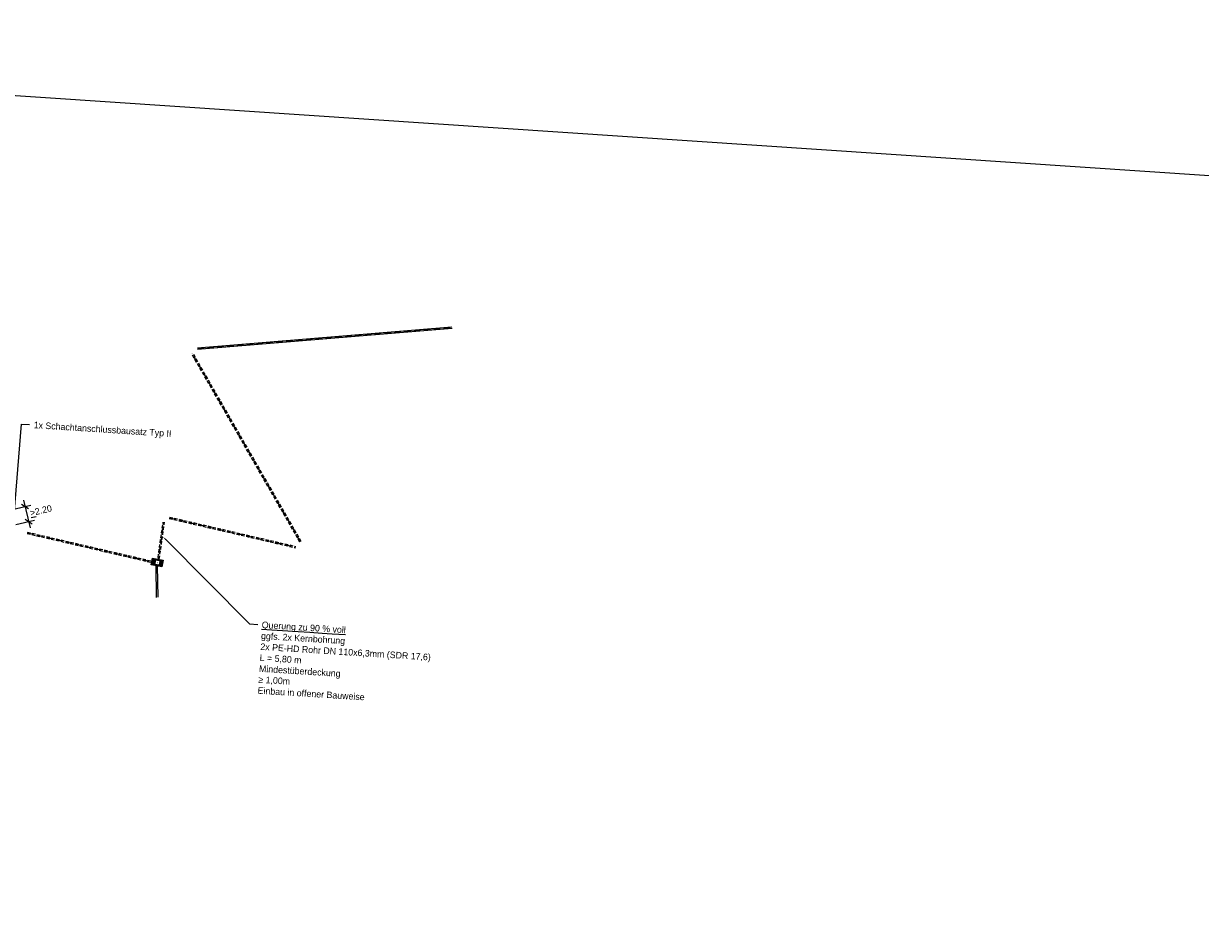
# Model space of a CAD drawing. Header units: metres. Extents: x 4433364 to 4435009, y 5475137 to 5475997.
# Tile 47 of 48: x 4434651 to 4434830, y 5475239 to 5475376. Entities that reach past the tile are written whole.
import ezdxf
from ezdxf import colors
from ezdxf.entities.mleader import LeaderData, LeaderLine
from ezdxf.math import Vec2, Vec3

# ---------------------------------------------------------------- set-up
doc = ezdxf.new("R2010")
doc.units = ezdxf.units.M
doc.header["$PDMODE"] = 64
doc.linetypes.add('STRICHLINIE', pattern=[0.75, 0.5, -0.25])
doc.layers.add('GTU_A_Ansichtsfenster', color=6, linetype='Continuous', plot=False)
for name, color, linetype in [('GTU_Bestand', 253, 'Continuous'), ('GTU_P_Bemaßung', 1, 'Continuous'), ('GTU_P_Schachtbenutzung', 18, 'STRICHLINIE'), ('GTU_Planung_Beschriftung', 1, 'Continuous')]:
    doc.layers.add(name, color=color, linetype=linetype)
doc.styles.add('PROVI', font='PROVI.SHX')
doc.dimstyles.new('1zu500', dxfattribs={"dimscale": 5, "dimtxt": 0.2, "dimasz": 0.18, "dimexe": 0.18, "dimexo": 0.02, "dimgap": 0.09, "dimtad": 0, "dimtih": 1, "dimtoh": 1, "dimzin": 4, "dimdsep": 46, "dimtxsty": 'PROVI', "dimblk1": 'OBLIQUE', "dimblk2": 'OBLIQUE', "dimsah": 1, "dimcen": 0.3, "dimdle": 0.2, "dimclrd": 256, "dimclre": 256, "dimclrt": 256, "dimadec": 0, "dimazin": 0, "dimtfac": 1, "dimtdec": 4, "dimtofl": 0, "dimtmove": 2, "dimatfit": 3, "dimldrblk": 'NONE', "dimfxl": 0.4, "dimfxlon": 1, "dimtfill": 1, "dimtfillclr": 256, "dimtolj": 1, "dimtzin": 0, "dimlwd": -1, "dimlwe": -1, "dimarcsym": 0})

# ---------------------------------------------------------------- blocks, each defined once
blk = doc.blocks.new('GTU_LP_KTB_KAS Gr V Draufsicht')
at = {"true_color": 0xffffff}
blk.add_hatch(color=7, dxfattribs=at).paths.add_polyline_path([(0.83, 1), (-0.82, 1), (-0.82, 0), (0.83, 0)])
blk.add_line((0, 0.9), (0, 0.1))
blk.add_lwpolyline([(-0.82, 1), (0.83, 1), (0.83, 0), (-0.82, 0)], close=True)
at = {"linetype": 'STRICHLINIE', "ltscale": 0.5}
blk.add_lwpolyline([(0.68, 0.1), (-0.67, 0.1), (-0.72, 0.15), (-0.72, 0.85), (-0.67, 0.9), (0.68, 0.9), (0.73, 0.85), (0.73, 0.15)], close=True, dxfattribs=at)
at = {"insert": (-0.08, 0.63), "char_height": 0.25, "attachment_point": 1, "style": 'PROVI', "bg_fill": 3, "box_fill_scale": 1.5, "bg_fill_color": 1, "bg_fill_transparency": 0}
blk.add_mtext('V', dxfattribs=at)
blk = doc.blocks.new('_OBLIQUE')
at = {"color": 0, "linetype": 'ByBlock'}
blk.add_line((-0.5, -0.5), (0.5, 0.5), dxfattribs=at)
blk = doc.blocks.new('*D285')
at = {"layer": 'Defpoints', "color": 0}
for p in [(4434647.18, 5475301.27), (4434647.73, 5475299)]:
    blk.add_point(p, dxfattribs=at)
at = {"layer": 'GTU_P_Bemaßung'}
for p, q in [((4434650.91, 5475303.21), (4434651.94, 5475299)), ((4434649.21, 5475301.77), (4434652.02, 5475302.45)), ((4434649.76, 5475299.49), (4434652.58, 5475300.18))]:
    blk.add_line(p, q, dxfattribs=at)
at = {"layer": 'GTU_P_Bemaßung', "xscale": 0.8999999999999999, "yscale": 0.8999999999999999, "zscale": 0.8999999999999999}
for p, rotation in [((4434651.15, 5475302.24), 103.7458114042), ((4434651.7, 5475299.97), 283.7458114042)]:
    blk.add_blockref('_OBLIQUE', p, dxfattribs=dict(at, rotation=rotation))
at = {"layer": 'GTU_P_Bemaßung', "insert": (4434653.56, 5475301.63), "char_height": 1, "attachment_point": 5, "rotation": 13.3358, "style": 'PROVI', "bg_fill": 3, "box_fill_scale": 1.1, "bg_fill_color": 256, "bg_fill_true_color": 13158600, "bg_fill_transparency": 0}
blk.add_mtext('\\A1;{\\L>}2.20', dxfattribs=at)
at = {"layer": 'Defpoints', "color": 0}
blk.add_point((4434651.7, 5475299.97), dxfattribs=at)
blk = doc.blocks.new('_None')

msp = doc.modelspace()

# ---------------------------------------------------------------- linework, layer by layer
at = {"layer": 'GTU_A_Ansichtsfenster', "linetype": 'Continuous', "ltscale": 2}
msp.add_lwpolyline([(4434486.436, 5475375.651), (4434998.904, 5475341.29), (4434985.19, 5475136.749), (4434421.455, 5475174.548)], close=True, dxfattribs=at)
at = {"layer": 'GTU_Bestand', "linetype": 'Continuous'}
for points in [[(4434677.357, 5475326.355), (4434716.025, 5475329.548)], [(4434677.375, 5475326.136), (4434716.043, 5475329.328)]]:
    msp.add_lwpolyline(points, dxfattribs=at)
at = {"layer": 'GTU_Bestand', "linetype": 'STRICHLINIE'}
for points in [[(4434692.925, 5475296.841), (4434676.472, 5475325.447)], [(4434693.116, 5475296.95), (4434676.663, 5475325.556)], [(4434651.454, 5475298.145), (4434671.442, 5475293.502), (4434672.356, 5475299.857)], [(4434651.504, 5475298.359), (4434671.258, 5475293.771), (4434672.138, 5475299.888)], [(4434673.055, 5475300.431), (4434692.245, 5475295.977)], [(4434673.105, 5475300.646), (4434692.295, 5475296.191)]]:
    msp.add_lwpolyline(points, dxfattribs=at)
at = {"layer": 'GTU_P_Schachtbenutzung', "ltscale": 2}
for points in [[(4434677.366, 5475326.246), (4434716.034, 5475329.438)], [(4434693.021, 5475296.895), (4434676.568, 5475325.501)], [(4434693.021, 5475296.895), (4434676.568, 5475325.501)], [(4434651.479, 5475298.252), (4434671.35, 5475293.637), (4434672.247, 5475299.872)], [(4434673.08, 5475300.538), (4434692.27, 5475296.084)]]:
    msp.add_lwpolyline(points, dxfattribs=at)

# ---------------------------------------------------------------- next in the draw order: block references
at = {"layer": 'GTU_Bestand', "rotation": 349.2335361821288}
msp.add_blockref('GTU_LP_KTB_KAS Gr V Draufsicht', (4434671.135, 5475293.245), dxfattribs=at)

# ---------------------------------------------------------------- next in the draw order: leaders
at = {"layer": 'GTU_P_Bemaßung', "linetype": 'Continuous'}
ml = msp.add_multileader_mtext('Standard', dxfattribs=at)
ml.set_content('\\A1;1x Schachtanschlussbausatz Typ II\\P', color=256, style='PROVI')
ml.set_leader_properties(color=256, linetype='ByLayer', lineweight=-1)
ml.build(insert=Vec2(0, 0))
ml.multileader.update_dxf_attribs({"dogleg_length": 1.25, "arrow_head_size": 0.625, "scale": 0.5})
ctx = ml.context
ctx.base_point, ctx.scale, ctx.char_height, ctx.arrow_head_size, ctx.landing_gap_size, ctx.plane_origin, ctx.plane_x_axis, ctx.plane_y_axis = Vec3(4434651.848, 5475314.692), 0.5, 1, 0.625, 0.625, Vec3(7707960.438, 12080336.283, 0), Vec3(0.9979943, -0.0633037, 0), Vec3(0.0633037, 0.9979943, 0)
notes = []
notes.append((ctx, [(0, (1, 1, 0), (4434650.6, 5475314.771), (0.9979943, -0.0633037, 0), 1.25, [(0, [(4434649.331, 5475299.081)], 0, [])])]))
ctx.mtext.insert, ctx.mtext.text_direction, ctx.mtext.rotation = Vec3(4434652.503, 5475315.152), Vec3(0.9979943, -0.0633037, 0), 5.9143028
ctx.mtext.has_bg_fill, ctx.mtext.bg_color, ctx.mtext.bg_scale_factor, ctx.mtext.bg_transparency, ctx.mtext.use_window_bg_color = 1, -1027028792, 1, 0, 1
for ctx, leaders in notes:
    for number, flags, end, landing, length, lines in leaders:
        leader = LeaderData()
        leader.index, (leader.has_last_leader_line, leader.has_dogleg_vector, leader.attachment_direction) = number, flags
        leader.last_leader_point, leader.dogleg_vector, leader.dogleg_length = Vec3(end), Vec3(landing), length
        for number, points, colour, breaks in lines:
            line = LeaderLine()
            line.index, line.vertices, line.color, line.breaks = number, Vec3.list(points), colors.encode_raw_color(colour), breaks
            leader.lines.append(line)
        ctx.leaders.append(leader)

# ---------------------------------------------------------------- next in the draw order: linework, layer by layer
at = {"layer": 'GTU_Bestand', "linetype": 'Continuous'}
for p, q in [((4434671.025, 5475293.244), (4434671.088, 5475288.444)), ((4434671.245, 5475293.246), (4434671.308, 5475288.447))]:
    msp.add_line(p, q, dxfattribs=at)

# ---------------------------------------------------------------- next in the draw order: dimensions: what is measured, and where the dimension line sits
at = {"layer": 'GTU_P_Bemaßung'}
dim = msp.add_aligned_dim(p1=(4434647.175, 5475301.269), p2=(4434647.731, 5475298.996), distance=4.091, text='{\\L>}2.20', dimstyle='1zu500', override={"dimtxsty": 'PROVI', "dimtfill": 1, "dimtfillclr": 256}, dxfattribs=at)
dim.commit()
dim.dimension.update_dxf_attribs({"geometry": '*D285', "text_midpoint": (4434653.556, 5475301.625), "text_rotation": 20})

# ---------------------------------------------------------------- next in the draw order: leaders
at = {"layer": 'GTU_Planung_Beschriftung', "linetype": 'Continuous'}
ml = msp.add_multileader_mtext('Standard', dxfattribs=at)
ml.set_content('{\\LQuerung zu 90 % voll \\P}ggfs. 2x Kernbohrung\\P2x PE-HD Rohr DN 110x6,3mm (SDR 17,6)\\PL = 5,80 m \\PMindestüberdeckung\\P≥ 1,00m\\PEinbau in offener Bauweise\\L\\P', color=256, style='PROVI')
ml.set_leader_properties(color=256, linetype='ByLayer', lineweight=-1)
ml.build(insert=Vec2(0, 0))
ml.multileader.update_dxf_attribs({"dogleg_length": 1.25, "arrow_head_size": 0.625, "scale": 0.5})
ctx = ml.context
ctx.base_point, ctx.scale, ctx.char_height, ctx.arrow_head_size, ctx.landing_gap_size, ctx.plane_origin, ctx.plane_x_axis, ctx.plane_y_axis = Vec3(4434686.5, 5475284.322), 0.5, 1, 0.625, 0.625, Vec3(7714785.717, 12076896.37, 0), Vec3(0.9980716, -0.0620726, 0), Vec3(0.0620726, 0.9980716, 0)
notes = []
notes.append((ctx, [(0, (1, 1, 0), (4434685.252, 5475284.399), (0.9980716, -0.0620726, 0), 1.25, [(0, [(4434672.1, 5475297.658)], 0, [])])]))
ctx.mtext.insert, ctx.mtext.text_direction, ctx.mtext.rotation = Vec3(4434687.155, 5475284.782), Vec3(0.9980716, -0.0620726, 0), 5.9329891
ctx.mtext.has_bg_fill, ctx.mtext.bg_color, ctx.mtext.bg_scale_factor, ctx.mtext.bg_transparency, ctx.mtext.use_window_bg_color = 1, -1027028792, 1, 0, 1
for ctx, leaders in notes:
    for number, flags, end, landing, length, lines in leaders:
        leader = LeaderData()
        leader.index, (leader.has_last_leader_line, leader.has_dogleg_vector, leader.attachment_direction) = number, flags
        leader.last_leader_point, leader.dogleg_vector, leader.dogleg_length = Vec3(end), Vec3(landing), length
        for number, points, colour, breaks in lines:
            line = LeaderLine()
            line.index, line.vertices, line.color, line.breaks = number, Vec3.list(points), colors.encode_raw_color(colour), breaks
            leader.lines.append(line)
        ctx.leaders.append(leader)

doc.saveas('drawing.dxf')
